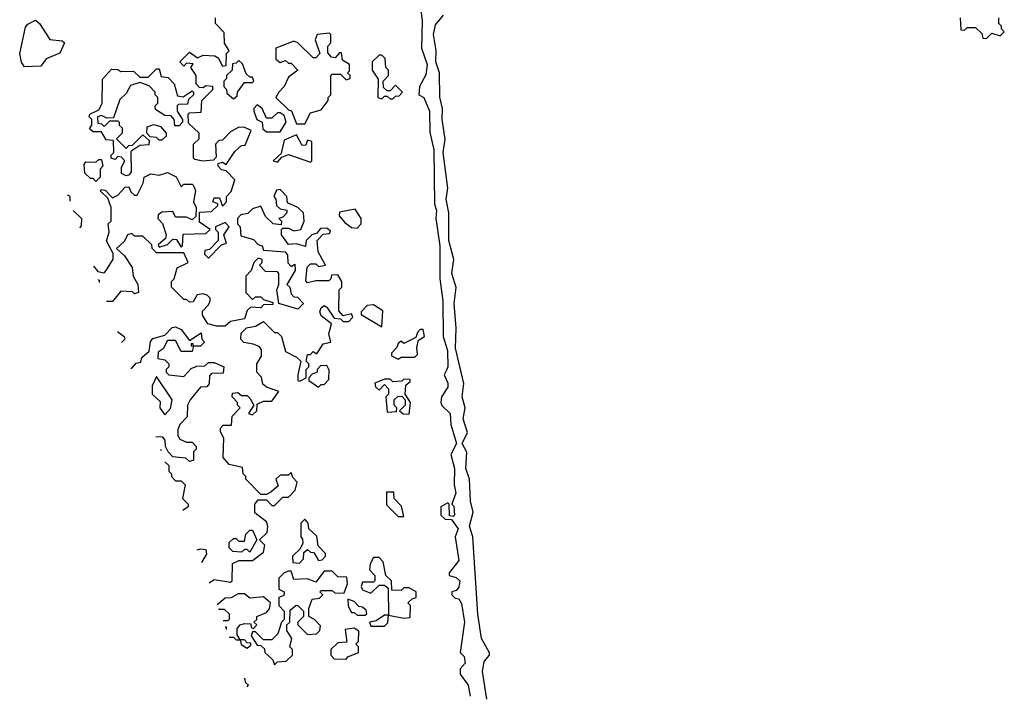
# Model space of a CAD drawing. Extents: x 2737564 to 2859580, y 876530 to 1012372.
# Tile 96 of 110: x 2740988 to 2744570, y 987416 to 989869. Entities that reach past the tile are written whole.
import ezdxf

# ---------------------------------------------------------------- set-up
doc = ezdxf.new("R2010")
doc.units = 0

msp = doc.modelspace()

# ---------------------------------------------------------------- linework, layer by layer
at = {"layer": '0CON05XD'}
for points in [[(2742440, 989965), (2742451.4, 989865), (2742450, 989765), (2742470, 989705), (2742465, 989667.5), (2742442.5, 989625), (2742440, 989595), (2742457.5, 989585), (2742478.6, 989535), (2742479.3, 989459.3), (2742494, 989395), (2742496.4, 989196.4), (2742503.6, 989173.6), (2742502, 989145), (2742515.8, 989045), (2742516, 988925), (2742527.1, 988845), (2742528, 988715), (2742543.6, 988663.6), (2742545.6, 988605), (2742541.2, 988595), (2742532.5, 988575), (2742545.6, 988545.6), (2742545, 988530), (2742522.5, 988495), (2742520, 988475), (2742523.6, 988463.6), (2742553.8, 988435), (2742556, 988395), (2742576.7, 988325), (2742556.7, 988285), (2742570, 988235), (2742568, 988175), (2742573.8, 988145), (2742560, 988105), (2742567, 988097), (2742570, 988065), (2742565, 988060), (2742551.7, 988061.7), (2742550, 988105), (2742545, 988110), (2742520, 988095), (2742520, 988065), (2742535, 988050), (2742558.3, 988048.3), (2742582.5, 988015), (2742572.5, 987985), (2742585, 987900), (2742550, 987855), (2742550, 987845), (2742575, 987837.5), (2742588.8, 987825), (2742585, 987802.5), (2742575, 987790), (2742560, 987785), (2742560, 987775), (2742571.7, 987761.7), (2742585, 987760), (2742595, 987742.5), (2742605.7, 987674.3), (2742590, 987565), (2742605, 987550), (2742608.8, 987525), (2742590, 987505), (2742590, 987485), (2742618.8, 987445), (2742627.1, 987405)], [(2742687.1, 987395), (2742671.1, 987495), (2742678, 987532), (2742696.7, 987555), (2742696.4, 987563.6), (2742668.2, 987615), (2742654, 987704), (2742635.8, 987985), (2742624, 988025), (2742637.8, 988075), (2742628.2, 988115), (2742624.3, 988195), (2742610.4, 988235), (2742614.3, 988294.3), (2742598, 988325), (2742616.7, 988365), (2742601.1, 988415), (2742608.1, 988455), (2742597.8, 988495), (2742603.9, 988543.9), (2742572.7, 988672.7), (2742575.4, 988745.4), (2742568.9, 988835), (2742575.9, 988894.1), (2742560.4, 988945), (2742567.1, 988995), (2742548.9, 989065), (2742548.5, 989165), (2742538.9, 989215), (2742545.3, 989255.3), (2742528.6, 989385), (2742536.1, 989433.9), (2742524.5, 989505), (2742525.6, 989545.6), (2742516, 989586), (2742514.4, 989675), (2742501.1, 989715), (2742503, 989757), (2742493.6, 989815), (2742500.2, 989849.8), (2742530, 989885)], [(2741005, 989697.5), (2740993.6, 989713.6), (2740987.5, 989745), (2741008.3, 989841.7), (2741017, 989853), (2741045, 989867.5), (2741060, 989855), (2741097, 989797), (2741141.7, 989791.7), (2741150, 989785), (2741133, 989747), (2741083.9, 989726.1), (2741065, 989700), (2741005, 989697.5)], [(2741256.3, 988970.9), (2741271.7, 988951.7), (2741295, 988947.5), (2741302.5, 988955), (2741327, 988997), (2741327, 989017), (2741303.3, 989063.3), (2741312.5, 989095), (2741310, 989125), (2741320, 989135), (2741320, 989185), (2741308.3, 989218.3), (2741280, 989245), (2741285, 989250), (2741298.3, 989248.3), (2741325, 989220), (2741345, 989230), (2741371.7, 989258.3), (2741385, 989260), (2741391.7, 989241.7), (2741405, 989230), (2741415, 989230), (2741437, 989273), (2741440, 989295), (2741465, 989307.5), (2741495, 989302.5), (2741525, 989312.5), (2741556.7, 989296.7), (2741575, 989260), (2741585, 989270), (2741615, 989270), (2741620, 989265), (2741627.5, 989245), (2741620, 989205), (2741630, 989185), (2741628.3, 989151.7), (2741615, 989140), (2741595, 989150), (2741555, 989150), (2741545, 989170), (2741505, 989167.5), (2741491.7, 989158.3), (2741490, 989145), (2741507, 989127), (2741520, 989085), (2741518.3, 989071.7), (2741491.7, 989048.3), (2741495, 989040), (2741525, 989050), (2741545, 989070), (2741558.3, 989068.3), (2741575, 989040), (2741580, 989045), (2741581.7, 989088.3), (2741665, 989090), (2741680, 989105), (2741641.7, 989131.7), (2741641.7, 989168.3), (2741685, 989170), (2741708.3, 989191.7), (2741708.3, 989198.3), (2741690, 989205), (2741695, 989220), (2741715, 989220), (2741725, 989190), (2741740, 989205), (2741740, 989225), (2741757, 989243), (2741770, 989285), (2741738.3, 989318.3), (2741721.7, 989321.7), (2741710, 989335), (2741710, 989345), (2741725, 989350), (2741738.3, 989341.7), (2741770.7, 989389.3), (2741795, 989410), (2741808.3, 989411.7), (2741830, 989465), (2741806.4, 989476.4), (2741785, 989477.5), (2741755, 989460), (2741725, 989430), (2741711.7, 989428.3), (2741700, 989415), (2741702.5, 989367.5), (2741692.5, 989357.5), (2741653.3, 989353.3), (2741625, 989360), (2741620, 989365), (2741620, 989415), (2741640, 989435), (2741640, 989455), (2741601.7, 989491.7), (2741600, 989525), (2741605, 989530), (2741648.3, 989531.7), (2741650, 989575), (2741690, 989615), (2741690, 989625), (2741665, 989627.5), (2741655, 989620), (2741641.7, 989621.7), (2741630, 989635), (2741630, 989665), (2741610, 989695), (2741618.3, 989708.3), (2741595, 989710), (2741585, 989700), (2741570, 989715), (2741605, 989750), (2741635, 989730), (2741655, 989740), (2741697, 989737), (2741710, 989730), (2741725, 989700), (2741738.3, 989701.7), (2741740, 989745), (2741750, 989755), (2741733, 989783), (2741731.7, 989821.7), (2741700, 989855), (2741700, 989875)], [(2744410, 989875), (2744411.7, 989831.7), (2744425, 989830), (2744435, 989840), (2744465, 989840), (2744488.3, 989818.3), (2744491.7, 989801.7), (2744505, 989800)], [(2744505, 989800), (2744525, 989820), (2744555, 989810), (2744570, 989825), (2744560, 989835), (2744560, 989845), (2744550, 989855), (2744550, 989875)], [(2742025, 989490), (2742045, 989530), (2742085, 989540), (2742110, 989575), (2742110, 989585), (2742120, 989595), (2742120, 989665), (2742125, 989670), (2742155, 989670), (2742175, 989650), (2742190, 989655), (2742190, 989665), (2742180, 989675), (2742187, 989683), (2742187.5, 989705), (2742161.7, 989721.7), (2742158.3, 989748.3), (2742151.7, 989748.3), (2742135, 989730), (2742121.7, 989731.7), (2742108.3, 989748.3), (2742108.3, 989771.7), (2742120, 989785), (2742120, 989815), (2742115, 989820), (2742070, 989815), (2742062.5, 989795), (2742080, 989745), (2742065, 989730), (2742055, 989730), (2742000, 989785), (2741985, 989790), (2741920, 989765), (2741920, 989725), (2741935, 989712.5), (2741955, 989720), (2741965, 989710), (2741975, 989710), (2742000, 989685), (2741965, 989660), (2741950, 989625), (2741930, 989605), (2741920, 989585), (2741965, 989540), (2741976.4, 989536.4), (2741995, 989490), (2742025, 989490)], [(2742345, 989580), (2742355, 989590), (2742368.3, 989591.7), (2742380, 989605), (2742355, 989630), (2742335, 989610), (2742325, 989610), (2742311.7, 989621.7), (2742310, 989645), (2742330, 989665), (2742330, 989685), (2742320, 989695), (2742317, 989727), (2742305, 989740), (2742295, 989740), (2742270, 989715), (2742270, 989685), (2742291.7, 989651.7), (2742290, 989585), (2742305, 989580), (2742315, 989590), (2742325, 989590), (2742335, 989580), (2742345, 989580)], [(2741765, 989580), (2741778.3, 989591.7), (2741780, 989605), (2741805, 989640), (2741835, 989640), (2741840, 989645), (2741835, 989660), (2741825, 989660), (2741811.7, 989671.7), (2741798.3, 989708.3), (2741785, 989720), (2741775, 989710), (2741761.7, 989708.3), (2741760, 989685), (2741740, 989665), (2741740, 989655), (2741730, 989645), (2741730, 989625), (2741740, 989615), (2741741.7, 989601.7), (2741765, 989580)], [(2741375, 989300), (2741358.3, 989308.3), (2741358.3, 989331.7), (2741370, 989355), (2741358.3, 989368.3), (2741345, 989370), (2741335, 989360), (2741320, 989365), (2741320, 989375), (2741330, 989385), (2741328.3, 989428.3), (2741301.7, 989431.7), (2741285, 989460), (2741255, 989460), (2741241.7, 989471.7), (2741250, 989485), (2741250, 989505), (2741240, 989515), (2741242.5, 989525), (2741275, 989540), (2741287, 989563), (2741288.3, 989651.7), (2741321.7, 989688.3), (2741345, 989687.5), (2741355, 989680), (2741401.7, 989681.7), (2741425, 989660), (2741455, 989660), (2741485, 989690), (2741495, 989690), (2741501.7, 989661.7), (2741528.3, 989658.3), (2741550, 989635), (2741561.7, 989591.7), (2741581.7, 989588.3), (2741615, 989610), (2741620, 989605), (2741620, 989595), (2741601.7, 989578.3), (2741598.3, 989561.7), (2741565, 989560), (2741560, 989555), (2741560, 989535), (2741580, 989505), (2741580, 989495), (2741568.3, 989481.7), (2741551.7, 989481.7), (2741550, 989505), (2741538.3, 989518.3), (2741515, 989520), (2741481.7, 989541.7), (2741480, 989555), (2741490, 989565), (2741490, 989585), (2741480, 989595), (2741480, 989605), (2741458.3, 989628.3), (2741425, 989640), (2741390.7, 989629.3), (2741375, 989600), (2741351.7, 989578.3), (2741328.3, 989511.7), (2741305, 989510), (2741285, 989520), (2741270, 989515), (2741271.7, 989491.7), (2741285, 989490), (2741295, 989480), (2741315, 989500), (2741345, 989500), (2741350, 989495), (2741350, 989485), (2741360, 989475), (2741360, 989455), (2741340, 989435), (2741375, 989400), (2741385, 989410), (2741398.3, 989411.7), (2741435, 989450), (2741458.3, 989428.3), (2741457.5, 989412.5), (2741425, 989410), (2741391.7, 989388.3), (2741392.5, 989315), (2741385, 989302.5), (2741375, 989300)], [(2741935, 989460), (2741957.5, 989495), (2741949.3, 989519.3), (2741935, 989530), (2741925, 989530), (2741905, 989510), (2741885, 989510), (2741870, 989545), (2741851.7, 989558.3), (2741840, 989545), (2741840, 989535), (2741850, 989505), (2741870, 989495), (2741871.7, 989471.7), (2741885, 989460), (2741935, 989460)], [(2741505, 989430), (2741495, 989430), (2741485, 989440), (2741461.7, 989441.7), (2741450, 989455), (2741451.7, 989478.3), (2741475, 989487.5), (2741499.3, 989479.3), (2741520, 989455), (2741520, 989445), (2741505, 989430)], [(2742045, 989350), (2742050, 989355), (2742050, 989425), (2742035, 989430), (2742028.3, 989411.7), (2742015, 989410), (2741995, 989450), (2741950, 989430), (2741938.3, 989381.7), (2741910, 989355), (2741925, 989350), (2741941.7, 989368.3), (2741965, 989377.5), (2742045, 989350)], [(2741265, 989280), (2741255, 989290), (2741245, 989290), (2741225, 989310), (2741221.7, 989341.7), (2741228.3, 989351.7), (2741265, 989350), (2741275, 989360), (2741285, 989360), (2741290, 989335), (2741280, 989325), (2741280, 989295), (2741265, 989280)], [(2741676.9, 987818), (2741695, 987830), (2741755, 987820), (2741760, 987825), (2741761.7, 987888.3), (2741785, 987900), (2741835, 987900), (2741875, 987930), (2741880, 987955), (2741860, 987975), (2741888.3, 988001.7), (2741890, 988025), (2741885, 988040), (2741843, 988073), (2741842.5, 988105), (2741855, 988120), (2741885, 988120), (2741905, 988100), (2741915, 988100), (2741945, 988130), (2741965, 988130), (2741990, 988155), (2741997.5, 988185), (2741981.7, 988201.7), (2741975, 988220), (2741965, 988210), (2741935, 988210), (2741920, 988195), (2741928.3, 988171.7), (2741901.7, 988148.3), (2741885, 988140), (2741865, 988140), (2741810, 988195), (2741810, 988205), (2741800, 988215), (2741798.3, 988238.3), (2741749.3, 988249.3), (2741727.5, 988275), (2741730, 988345), (2741718.3, 988368.3), (2741718.3, 988381.7), (2741728.3, 988391.7), (2741758.3, 988391.7), (2741760, 988425), (2741790, 988455), (2741780, 988465), (2741780, 988475), (2741760, 988495), (2741761.7, 988508.3), (2741781.7, 988511.7), (2741795, 988500), (2741815, 988500), (2741825, 988490), (2741840, 988465), (2741820, 988435), (2741835, 988430), (2741850, 988445), (2741851.7, 988468.3), (2741875, 988480), (2741905, 988480), (2741930, 988515), (2741885, 988530), (2741871.7, 988541.7), (2741867, 988567), (2741850, 988585), (2741850, 988615), (2741867, 988643), (2741867.5, 988667.5), (2741858.3, 988678.3), (2741837, 988687), (2741803.6, 988693.6), (2741792.5, 988705), (2741793, 988727), (2741813, 988747), (2741845, 988752.5), (2741875, 988770), (2741915, 988730), (2741925, 988730), (2741940, 988715), (2741955, 988660), (2741995, 988640), (2742010, 988625), (2742000, 988575), (2742000, 988555), (2742007, 988553), (2742030, 988565), (2742030, 988595), (2742040, 988605), (2742040, 988615), (2742030, 988625), (2742035, 988650), (2742045, 988650), (2742055, 988660), (2742068.3, 988651.7), (2742091.7, 988688.3), (2742120, 988695), (2742112.5, 988725), (2742121.7, 988761.7), (2742085, 988790), (2742080, 988805), (2742085, 988820), (2742095, 988827.5), (2742105, 988822.5), (2742131.7, 988781.7), (2742155, 988780), (2742165, 988770), (2742185, 988770), (2742200, 988785), (2742195, 988797.5), (2742165, 988790), (2742148.3, 988808.3), (2742150, 988885), (2742160, 988895), (2742160, 988915), (2742145, 988940), (2742121.7, 988938.3), (2742120, 988925), (2742111.7, 988918.3), (2742065, 988917.5), (2742035, 988910), (2742028.3, 988918.3), (2742033, 988967), (2742045, 988980), (2742065, 988980), (2742075, 988970), (2742100, 988975), (2742073, 989023), (2742070, 989065), (2742091.7, 989088.3), (2742115, 989090), (2742118.3, 989098.3), (2742105, 989110), (2742081.7, 989108.3), (2742068.3, 989091.7), (2742050, 989085), (2742030, 989065), (2742027, 989043), (2741995, 989052.5), (2741965, 989050), (2741940, 989085), (2741940, 989105), (2741945, 989110), (2741965, 989110), (2741985, 989100), (2742010, 989105), (2742022.5, 989135), (2742020, 989165), (2742000, 989185), (2741961.7, 989201.7), (2741960, 989225), (2741935, 989250), (2741921.7, 989248.3), (2741912.5, 989225), (2741920, 989215), (2741921.7, 989191.7), (2741935, 989180), (2741960, 989175), (2741960, 989165), (2741945, 989150), (2741930, 989145), (2741940, 989135), (2741938.3, 989121.7), (2741910, 989125), (2741881.7, 989151.7), (2741865, 989190), (2741835, 989180), (2741817, 989163), (2741791.7, 989158.3), (2741780, 989145), (2741780, 989125), (2741790, 989115), (2741791.7, 989081.7), (2741838.3, 989068.3), (2741855, 989050), (2741870, 989045), (2741875, 989030), (2741953, 989023), (2741961.7, 989011.7), (2741963, 988983), (2741975, 988970), (2741988.3, 988978.3), (2741990, 988955), (2741960, 988905), (2741970, 988895), (2741975, 988870), (2741985, 988860), (2741998.3, 988858.3), (2742020, 988835), (2742000, 988815), (2741930, 988835), (2741922.5, 988885), (2741930, 988905), (2741930, 988945), (2741925, 988950), (2741881.7, 988951.7), (2741860, 988975), (2741870, 988985), (2741870, 988995), (2741855, 989000), (2741840, 988985), (2741830, 988955), (2741810, 988935), (2741810, 988875), (2741835, 988850), (2741845, 988860), (2741865, 988860), (2741875, 988850), (2741908.3, 988838.3), (2741908.3, 988831.7), (2741875, 988830), (2741865, 988820), (2741828.3, 988821.7), (2741815, 988810), (2741805, 988780), (2741755, 988770), (2741735, 988752.5), (2741705, 988752.5), (2741671.7, 988761.7), (2741653, 988793), (2741652.5, 988807.5), (2741675, 988830), (2741680, 988845), (2741680, 988855), (2741670, 988865), (2741655, 988870), (2741633, 988867), (2741618.3, 988841.7), (2741605, 988840), (2741595, 988850), (2741585, 988850), (2741540, 988895), (2741540, 988915), (2741550, 988925), (2741560, 988965), (2741600, 988985), (2741585, 989020), (2741485, 989020), (2741470, 989035), (2741468.3, 989048.3), (2741435, 989080), (2741405, 989080), (2741395, 989090), (2741380, 989085), (2741368.3, 989061.7), (2741340, 989035), (2741369.3, 989009.3), (2741396.7, 988966.7), (2741400, 988935), (2741417.5, 988905), (2741420, 988875), (2741405, 988870), (2741397.5, 988877.5), (2741355, 988880), (2741325, 988842.5), (2741303.1, 988842.5)], [(2741161.6, 989230.3), (2741165, 989230), (2741170, 989225), (2741170, 989207.4)], [(2741182.4, 989173.3), (2741212.5, 989145), (2741211.7, 989118.3), (2741205.4, 989110.5)], [(2742215, 989110), (2742230, 989125), (2742230, 989145), (2742208.3, 989178.3), (2742151.7, 989168.3), (2742150, 989155), (2742170.7, 989130.7), (2742195, 989112.5), (2742215, 989110)], [(2741675, 989000), (2741721.7, 989048.3), (2741740, 989055), (2741730, 989085), (2741750, 989115), (2741735, 989130), (2741700, 989115), (2741700, 989105), (2741710, 989095), (2741710, 989065), (2741678.3, 989031.7), (2741661.7, 989028.3), (2741660, 989015), (2741675, 989000)], [(2741277.9, 988911.5), (2741278.3, 988918.3), (2741273.8, 988922.9)], [(2742305, 988750), (2742308.3, 988808.3), (2742275, 988830), (2742251.7, 988828.3), (2742230, 988805), (2742230, 988795), (2742305, 988750)], [(2741391.6, 988600), (2741395, 988600), (2741411.7, 988618.3), (2741428.3, 988621.7), (2741431.7, 988638.3), (2741458.3, 988661.7), (2741463, 988697), (2741471.7, 988708.3), (2741515, 988720), (2741541.7, 988748.3), (2741555, 988750), (2741575, 988740), (2741605, 988700), (2741648.3, 988728.3), (2741650, 988705), (2741660, 988695), (2741645, 988680), (2741620, 988680), (2741618.3, 988688.3), (2741611.7, 988688.3), (2741611.7, 988681.7), (2741620, 988680), (2741615, 988660), (2741575, 988660), (2741555, 988700), (2741525, 988700), (2741509.3, 988670.7), (2741491.7, 988658.3), (2741490, 988635), (2741515, 988630), (2741530, 988615), (2741530, 988605), (2741520, 988595), (2741520, 988585), (2741530, 988575), (2741585, 988570), (2741611.7, 988598.3), (2741632.5, 988607.5), (2741661.7, 988608.3), (2741675, 988620), (2741695, 988620), (2741730, 988605), (2741728.3, 988581.7), (2741685, 988580), (2741678.3, 988571.7), (2741677, 988543), (2741668.3, 988531.7), (2741645, 988530), (2741607.5, 988485), (2741597.5, 988465), (2741597, 988423), (2741570, 988395), (2741563, 988377), (2741562.5, 988355), (2741570.7, 988340.7), (2741595, 988330), (2741615, 988330), (2741630, 988315), (2741630, 988305), (2741620, 988295), (2741620, 988265), (2741605, 988260), (2741591.7, 988271.7), (2741556.2, 988276.2), (2741545, 988277.5), (2741527.5, 988295), (2741517.5, 988315), (2741517, 988337), (2741508.3, 988348.3), (2741483, 988349.6)], [(2742365, 988632.5), (2742375, 988640), (2742425, 988640), (2742435, 988650), (2742432.5, 988675), (2742438.3, 988701.7), (2742460, 988715), (2742455, 988740), (2742445, 988740), (2742435, 988730), (2742428.3, 988711.7), (2742385, 988690), (2742375, 988697.5), (2742365, 988690), (2742360, 988675), (2742340, 988655), (2742340, 988645), (2742365, 988632.5)], [(2741343.2, 988732.7), (2741367.5, 988715), (2741370, 988705), (2741357.8, 988692.8)], [(2742075, 988530), (2742085, 988540), (2742095, 988540), (2742111.7, 988558.3), (2742113, 988593), (2742105, 988610), (2742081.7, 988608.3), (2742070, 988595), (2742070, 988585), (2742051.7, 988578.3), (2742040, 988565), (2742040, 988555), (2742075, 988530)], [(2741515, 988430), (2741536.7, 988453.3), (2741542.5, 988485), (2741485, 988570), (2741470, 988535), (2741470, 988505), (2741498.3, 988478.3), (2741497.5, 988455), (2741515, 988430)], [(2742405, 988432.5), (2742410, 988475), (2742390, 988505), (2742392.5, 988537.5), (2742408.3, 988551.7), (2742408.3, 988558.3), (2742385, 988560), (2742377.5, 988552.5), (2742345, 988550), (2742335, 988560), (2742315, 988560), (2742280, 988545), (2742281.7, 988531.7), (2742295, 988520), (2742315, 988540), (2742330, 988525), (2742330, 988505), (2742320, 988495), (2742325, 988440), (2742358.3, 988441.7), (2742360, 988455), (2742350, 988465), (2742350, 988485), (2742363, 988497), (2742377.5, 988497.5), (2742390, 988485), (2742390, 988465), (2742370, 988445), (2742383, 988433), (2742405, 988432.5)], [(2741499.6, 988304), (2741501.7, 988301.7), (2741501.5, 988298.8)], [(2741516, 988259), (2741530, 988245), (2741530, 988225), (2741540, 988215), (2741540, 988205), (2741555, 988190), (2741575, 988190), (2741590, 988175), (2741580, 988125), (2741600, 988105), (2741600, 988095), (2741581, 988081)], [(2742385, 988060), (2742377, 988097), (2742350, 988125), (2742348.3, 988148.3), (2742321.7, 988148.3), (2742321.7, 988101.7), (2742365, 988060), (2742385, 988060)], [(2742005, 987890), (2742020, 987905), (2742021.7, 987928.3), (2742035, 987940), (2742045, 987930), (2742058.3, 987928.3), (2742075, 987900), (2742088.3, 987901.7), (2742100, 987915), (2742100, 987925), (2742073, 987953), (2742068.3, 987988.3), (2742040, 988015), (2742037.5, 988035), (2742025, 988050), (2742010, 988035), (2742010, 987985), (2742017, 987977), (2742017.5, 987962.5), (2742008.3, 987941.7), (2741980, 987915), (2741981.7, 987891.7), (2742005, 987890)], [(2741825, 987930), (2741815, 987940), (2741805, 987940), (2741795, 987930), (2741762.5, 987932.5), (2741750, 987945), (2741750, 987965), (2741765, 987980), (2741775, 987980), (2741785, 987970), (2741805, 987970), (2741810, 987995), (2741825, 988010), (2741835, 988010), (2741850, 987975), (2741825, 987930)], [(2741632.9, 987938.7), (2741645, 987942.5), (2741665, 987940), (2741667, 987923), (2741650, 987895), (2741650, 987891.8)], [(2742315, 987660), (2742327, 987673), (2742330, 987700), (2742385, 987690), (2742408.3, 987691.7), (2742410, 987735), (2742400, 987745), (2742415, 987760), (2742430, 987765), (2742430, 987785), (2742405, 987800), (2742385, 987800), (2742375, 987790), (2742341.7, 987791.7), (2742340, 987825), (2742320, 987845), (2742310, 987895), (2742295, 987910), (2742275, 987910), (2742263, 987887), (2742260, 987865), (2742280, 987845), (2742280, 987825), (2742275, 987820), (2742235, 987820), (2742230, 987805), (2742235, 987792.5), (2742265, 987780), (2742295, 987810), (2742315, 987810), (2742328.3, 987798.3), (2742330, 987700), (2742315, 987700), (2742285, 987680), (2742260, 987675), (2742265, 987660), (2742315, 987660)], [(2741915, 987520), (2741925, 987530), (2741957, 987533), (2741980, 987555), (2741980, 987575), (2741970, 987585), (2741977.5, 987615), (2741960, 987645), (2741960, 987665), (2741970, 987675), (2741971.7, 987718.3), (2741993, 987737), (2742000, 987735), (2742020, 987715), (2742020, 987695), (2742000, 987675), (2742000, 987665), (2742035, 987630), (2742067, 987633), (2742080, 987645), (2742081.7, 987661.7), (2742060, 987685), (2742040, 987695), (2742040, 987725), (2742051.7, 987758.3), (2742078.3, 987761.7), (2742090, 987775), (2742080, 987785), (2742085, 987790), (2742125, 987790), (2742135, 987780), (2742168.3, 987781.7), (2742180, 987815), (2742178.3, 987838.3), (2742145, 987840), (2742125, 987860), (2742095, 987860), (2742065, 987820), (2742035, 987832.5), (2741985, 987830), (2741975, 987860), (2741965, 987860), (2741950, 987855), (2741930, 987835), (2741930, 987795), (2741950, 987785), (2741948.3, 987771.7), (2741930, 987765), (2741930, 987735), (2741950, 987715), (2741950, 987685), (2741940, 987675), (2741927, 987633), (2741905, 987610), (2741875, 987610), (2741845, 987640), (2741835, 987640), (2741830, 987625), (2741851.7, 987591.7), (2741865, 987590), (2741878.3, 987578.3), (2741880, 987565), (2741908.3, 987538.3), (2741915, 987520)], [(2741749.2, 987620), (2741765, 987620), (2741775, 987610), (2741790, 987610), (2741793.6, 987593.6), (2741815, 987580), (2741828.3, 987591.7), (2741828.3, 987598.3), (2741815, 987600), (2741805, 987610), (2741790, 987610), (2741778.3, 987628.3), (2741778.3, 987651.7), (2741790, 987665), (2741805, 987670), (2741828.3, 987668.3), (2741830, 987655), (2741838.3, 987651.7), (2741850, 987665), (2741840, 987675), (2741850, 987685), (2741850, 987695), (2741885, 987710), (2741897, 987723), (2741900, 987745), (2741875, 987767.5), (2741825, 987762.5), (2741805, 987777.5), (2741782.5, 987777.5), (2741757, 987763), (2741735, 987762.5), (2741706.1, 987738)], [(2742245, 987700), (2742250, 987705), (2742248.3, 987718.3), (2742235, 987730), (2742221.7, 987731.7), (2742205, 987750), (2742181.7, 987758.3), (2742183, 987733), (2742195, 987710), (2742205, 987710), (2742215, 987700), (2742245, 987700)], [(2741711.2, 987724.2), (2741711.9, 987722.3), (2741731.7, 987721.7), (2741750, 987705), (2741750, 987685), (2741745, 987680), (2741727.3, 987680)], [(2741735.2, 987658.3), (2741738.3, 987658.3), (2741739.1, 987647.6)], [(2742175, 987540), (2742181.7, 987548.3), (2742220, 987565), (2742220, 987585), (2742210, 987595), (2742220, 987605), (2742221.7, 987641.7), (2742205, 987652.5), (2742171.7, 987648.3), (2742178.3, 987601.7), (2742145, 987600), (2742120, 987575), (2742120, 987555), (2742131.7, 987541.7), (2742175, 987540)], [(2741814.9, 987439.9), (2741820, 987445), (2741809.4, 987454.8), (2741808.3, 987468.3), (2741804.4, 987468.6)]]:
    msp.add_lwpolyline(points, dxfattribs=at)

doc.saveas('drawing.dxf')
